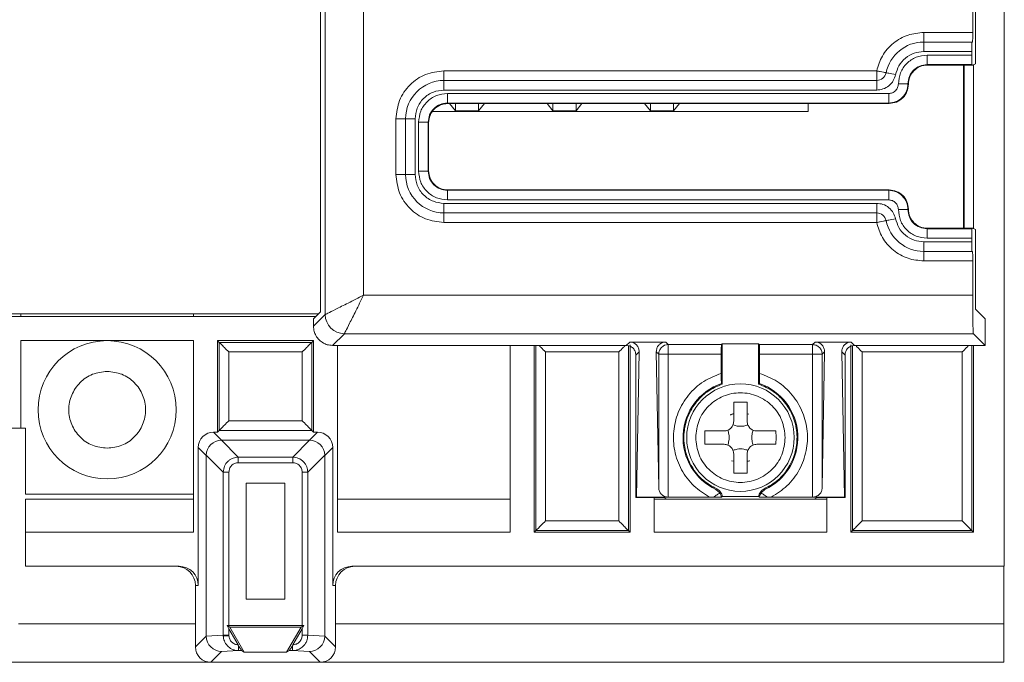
# Model space of a CAD drawing. Header units: millimetres. Extents: x -85 to 520, y 111 to 242.
# Tile 31 of 36: x 469 to 520, y 115 to 148. Entities that reach past the tile are written whole.
import ezdxf

# ---------------------------------------------------------------- set-up
doc = ezdxf.new("R2010")
doc.units = ezdxf.units.MM

msp = doc.modelspace()

# ---------------------------------------------------------------- linework, layer by layer
at = {"color": 7, "linetype": 'Continuous', "lineweight": 15}
for p, q in [((520.365, 222.615), (520.365, 119.616)), ((484.977, 132.728), (484.977, 209.506)), ((486.976, 208.506), (486.976, 133.728)), ((484.732, 182.896), (484.732, 132.873)), ((518.859, 152.547), (518.859, 145.787)), ((518.719, 147.417), (518.719, 150.917)), ((516.165, 146.917), (516.165, 147.417)), ((516.165, 147.417), (518.719, 147.417)), ((518.676, 146.917), (516.165, 146.917)), ((516.165, 146.417), (516.165, 146.917)), ((518.676, 146.917), (518.711, 146.917)), ((518.667, 146.417), (516.165, 146.417)), ((516.343, 146.239), (516.343, 145.739)), ((516.343, 146.239), (518.667, 146.239)), ((518.667, 146.239), (518.667, 146.417)), ((516.343, 145.739), (518.676, 145.739)), ((516.343, 145.739), (516.365, 145.717)), ((518.719, 145.717), (518.676, 145.739)), ((518.719, 145.717), (518.859, 145.787)), ((518.765, 137.194), (518.765, 145.74)), ((491.165, 144.917), (491.165, 145.417)), ((491.165, 145.417), (513.716, 145.417)), ((516.365, 145.717), (518.719, 145.717)), ((518.246, 137.217), (518.246, 145.717)), ((513.716, 144.917), (491.165, 144.917)), ((491.165, 144.417), (491.165, 144.917)), ((513.716, 144.417), (513.716, 144.917)), ((515.365, 144.717), (515.343, 144.739)), ((513.716, 144.417), (491.165, 144.417)), ((491.343, 144.239), (491.343, 143.739)), ((491.343, 144.239), (514.343, 144.239)), ((514.343, 144.239), (514.343, 143.739)), ((491.343, 143.739), (514.343, 143.739)), ((491.343, 143.739), (491.365, 143.717)), ((491.365, 143.717), (514.365, 143.717)), ((491.761, 143.332), (491.461, 143.717)), ((491.761, 143.717), (491.761, 143.332)), ((493.272, 143.717), (492.971, 143.332)), ((492.971, 143.717), (492.971, 143.332)), ((496.841, 143.332), (496.541, 143.717)), ((496.841, 143.717), (496.841, 143.332)), ((498.352, 143.717), (498.051, 143.332)), ((498.051, 143.717), (498.051, 143.332)), ((501.921, 143.332), (501.621, 143.717)), ((501.921, 143.717), (501.921, 143.332)), ((503.432, 143.717), (503.131, 143.332)), ((503.131, 143.332), (503.131, 143.717)), ((510.146, 143.717), (510.146, 143.306)), ((514.343, 143.739), (514.365, 143.717)), ((510.146, 143.306), (490.579, 143.306)), ((492.971, 143.332), (491.761, 143.332)), ((498.051, 143.332), (496.841, 143.332)), ((503.131, 143.332), (501.921, 143.332)), ((488.665, 140.017), (488.665, 142.917)), ((489.165, 142.917), (488.665, 142.917)), ((489.165, 142.917), (489.165, 140.017)), ((489.665, 142.917), (489.165, 142.917)), ((489.665, 142.917), (489.665, 140.017)), ((489.843, 140.195), (489.843, 142.739)), ((490.343, 140.195), (490.343, 142.739)), ((490.343, 142.739), (490.365, 142.717)), ((490.365, 140.217), (490.365, 142.717)), ((489.843, 140.195), (490.343, 140.195)), ((490.343, 140.195), (490.365, 140.217)), ((489.165, 140.017), (488.665, 140.017)), ((489.665, 140.017), (489.165, 140.017)), ((491.343, 139.195), (491.365, 139.217)), ((491.343, 138.695), (491.343, 139.195)), ((514.343, 139.195), (491.343, 139.195)), ((514.365, 139.217), (491.365, 139.217)), ((514.365, 139.217), (514.343, 139.195)), ((514.343, 138.695), (514.343, 139.195)), ((514.343, 138.695), (491.343, 138.695)), ((491.165, 138.517), (513.716, 138.517)), ((491.165, 138.517), (491.165, 138.017)), ((513.716, 138.517), (513.716, 138.017)), ((515.343, 138.195), (515.365, 138.217)), ((491.165, 138.017), (513.716, 138.017)), ((491.165, 138.017), (491.165, 137.517)), ((513.716, 137.517), (491.165, 137.517)), ((516.343, 137.195), (516.365, 137.217)), ((516.343, 137.195), (516.343, 136.695)), ((518.676, 137.195), (516.343, 137.195)), ((518.719, 137.217), (516.365, 137.217)), ((518.676, 137.195), (518.719, 137.217)), ((518.719, 137.217), (518.859, 137.147)), ((518.859, 137.147), (518.859, 133.012)), ((518.667, 136.517), (516.165, 136.517)), ((516.165, 136.517), (516.165, 136.017)), ((516.343, 136.695), (518.667, 136.695)), ((518.667, 136.517), (518.667, 136.695)), ((516.165, 136.017), (518.676, 136.017)), ((516.165, 135.517), (516.165, 136.017)), ((518.711, 136.017), (518.676, 136.017)), ((518.719, 135.517), (516.165, 135.517)), ((518.719, 133.728), (518.719, 135.517)), ((486.976, 133.728), (518.719, 133.728)), ((518.859, 133.012), (519.365, 132.506)), ((-82.554, 132.766), (484.625, 132.766)), ((465.365, 132.616), (484.475, 132.616)), ((469.115, 132.766), (469.115, 132.616)), ((478.115, 132.616), (478.115, 132.766)), ((484.365, 132.506), (484.732, 132.873)), ((484.977, 132.728), (484.365, 132.117)), ((484.365, 132.117), (484.365, 132.506)), ((519.365, 131.117), (519.365, 132.506)), ((469.115, 131.366), (469.115, 126.816)), ((478.115, 131.366), (469.115, 131.366)), ((478.115, 131.366), (478.115, 121.386)), ((479.365, 131.366), (479.454, 131.276)), ((484.365, 131.366), (479.365, 131.366)), ((479.365, 131.366), (479.365, 126.602)), ((484.365, 131.366), (484.276, 131.276)), ((484.365, 126.602), (484.365, 131.366)), ((485.977, 131.729), (485.365, 131.117)), ((518.754, 131.729), (485.977, 131.729)), ((519.365, 131.117), (518.754, 131.729)), ((484.276, 131.276), (479.454, 131.276)), ((479.454, 131.276), (479.454, 126.693)), ((484.276, 126.693), (484.276, 131.276)), ((500.665, 131.117), (485.365, 131.117)), ((485.615, 131.117), (485.615, 121.386)), ((494.615, 121.386), (494.615, 131.117)), ((495.865, 131.117), (495.865, 121.386)), ((500.665, 131.117), (500.843, 131.295)), ((500.843, 131.295), (502.722, 131.295)), ((500.865, 121.386), (500.865, 131.143)), ((502.722, 131.295), (502.857, 131.161)), ((502.857, 131.161), (505.624, 131.161)), ((505.624, 131.161), (505.668, 131.204)), ((505.668, 131.204), (507.563, 131.204)), ((505.668, 131.204), (505.668, 129.108)), ((507.563, 131.204), (507.607, 131.161)), ((507.563, 131.204), (507.563, 129.108)), ((507.607, 131.161), (510.374, 131.161)), ((510.374, 131.161), (510.508, 131.295)), ((510.374, 131.161), (510.374, 131.011)), ((510.508, 131.295), (512.387, 131.295)), ((512.365, 131.143), (512.365, 121.386)), ((512.387, 131.295), (512.565, 131.117)), ((519.365, 131.117), (512.565, 131.117)), ((518.765, 121.386), (518.765, 131.117)), ((483.776, 130.776), (479.954, 130.776)), ((479.954, 130.776), (479.954, 127.193)), ((483.776, 127.193), (483.776, 130.776)), ((496.454, 130.776), (496.454, 121.975)), ((500.276, 130.776), (496.454, 130.776)), ((500.276, 121.975), (500.276, 130.776)), ((501.334, 130.786), (501.165, 130.617)), ((501.165, 130.617), (501.165, 123.2)), ((501.2, 123.217), (501.334, 130.786)), ((502.231, 130.786), (502.357, 123.702)), ((502.357, 130.661), (502.231, 130.786)), ((502.357, 123.702), (502.357, 130.661)), ((502.857, 130.661), (502.857, 123.217)), ((505.615, 130.661), (502.857, 130.661)), ((505.615, 130.661), (505.615, 129.662)), ((507.615, 129.662), (507.615, 130.661)), ((510.374, 130.661), (507.615, 130.661)), ((510.374, 123.217), (510.374, 130.661)), ((510.999, 130.786), (510.874, 130.661)), ((510.874, 123.702), (510.999, 130.786)), ((510.874, 130.661), (510.874, 123.702)), ((511.897, 130.786), (512.03, 123.217)), ((512.065, 130.617), (511.897, 130.786)), ((512.065, 123.2), (512.065, 130.617)), ((518.176, 130.776), (512.954, 130.776)), ((512.954, 130.776), (512.954, 121.975)), ((518.176, 121.975), (518.176, 130.776)), ((505.624, 129.139), (505.668, 129.108)), ((507.563, 129.108), (507.607, 129.139)), ((506.265, 128.167), (506.965, 128.167)), ((506.265, 127.167), (506.265, 128.167)), ((506.965, 128.167), (506.965, 127.167)), ((506.078, 127.501), (506.26, 127.568)), ((506.965, 127.55), (507.06, 127.532)), ((465.365, 126.816), (469.115, 126.816)), ((469.115, 126.816), (469.365, 126.816)), ((469.365, 126.816), (469.365, 123.366)), ((479.954, 127.193), (483.776, 127.193)), ((479.58, 126.185), (479.164, 126.602)), ((479.365, 126.602), (479.164, 126.602)), ((479.454, 126.693), (479.365, 126.602)), ((484.276, 126.693), (479.454, 126.693)), ((484.567, 126.602), (484.15, 126.185)), ((484.365, 126.602), (484.276, 126.693)), ((484.567, 126.602), (484.365, 126.602)), ((504.76, 126.317), (504.765, 126.667)), ((504.765, 125.967), (504.76, 126.317)), ((504.765, 126.667), (505.765, 126.667)), ((507.465, 126.667), (508.465, 126.667)), ((508.465, 126.667), (508.47, 126.317)), ((508.47, 126.317), (508.465, 125.967)), ((478.78, 125.385), (478.364, 125.802)), ((478.364, 125.802), (478.364, 118.616)), ((480.449, 125.303), (479.567, 126.185)), ((479.58, 126.185), (479.567, 126.185)), ((479.58, 126.185), (484.15, 126.185)), ((484.163, 126.185), (483.281, 125.303)), ((484.163, 126.185), (484.15, 126.185)), ((485.367, 125.802), (484.95, 125.385)), ((485.367, 118.616), (485.367, 125.802)), ((505.765, 125.967), (504.765, 125.967)), ((508.465, 125.967), (507.465, 125.967)), ((478.78, 115.98), (478.78, 125.385)), ((479.663, 124.517), (478.781, 125.399)), ((480.449, 125.008), (480.449, 125.303)), ((480.449, 125.303), (483.281, 125.303)), ((483.281, 125.303), (483.281, 125.008)), ((484.95, 125.399), (484.068, 124.517)), ((484.95, 125.385), (484.95, 115.98)), ((506.265, 124.467), (506.265, 125.467)), ((506.965, 125.467), (506.965, 124.467)), ((480.449, 125.008), (483.281, 125.008)), ((506.265, 125.084), (506.15, 125.106)), ((507.039, 125.088), (506.968, 125.066)), ((479.663, 116.022), (479.663, 124.517)), ((479.958, 124.517), (479.663, 124.517)), ((479.958, 116.525), (479.958, 124.517)), ((483.773, 124.517), (483.773, 116.525)), ((484.068, 124.517), (483.773, 124.517)), ((484.068, 124.517), (484.068, 116.022)), ((506.965, 124.467), (506.265, 124.467)), ((480.862, 117.907), (480.862, 123.95)), ((482.868, 123.95), (480.862, 123.95)), ((482.868, 123.95), (482.868, 117.907)), ((478.115, 123.366), (469.365, 123.366)), ((501.2, 123.217), (501.165, 123.2)), ((501.165, 123.2), (502.615, 123.2)), ((502.857, 123.217), (501.2, 123.217)), ((502.115, 123.2), (502.115, 121.386)), ((502.615, 123.2), (502.779, 123.118)), ((505.009, 123.217), (502.857, 123.217)), ((505.213, 123.217), (505.009, 123.217)), ((505.341, 123.611), (505.38, 123.641)), ((505.341, 123.611), (505.538, 123.435)), ((505.668, 123.243), (505.624, 123.221)), ((507.563, 123.243), (505.668, 123.243)), ((507.607, 123.221), (507.563, 123.243)), ((507.89, 123.611), (507.693, 123.435)), ((507.85, 123.641), (507.89, 123.611)), ((508.221, 123.217), (508.018, 123.217)), ((510.374, 123.217), (508.221, 123.217)), ((512.03, 123.217), (510.374, 123.217)), ((510.451, 123.118), (510.615, 123.2)), ((510.615, 123.2), (512.065, 123.2)), ((511.115, 121.386), (511.115, 123.2)), ((512.03, 123.217), (512.065, 123.2)), ((469.365, 123.118), (469.365, 121.386)), ((469.365, 123.118), (478.115, 123.118)), ((485.615, 123.118), (494.615, 123.118)), ((502.115, 123.118), (511.115, 123.118)), ((496.454, 121.975), (500.276, 121.975)), ((512.954, 121.975), (518.176, 121.975)), ((469.365, 121.386), (469.365, 119.616)), ((469.365, 121.386), (478.115, 121.386)), ((485.615, 121.386), (494.615, 121.386)), ((495.865, 121.386), (495.954, 121.475)), ((495.865, 121.386), (500.865, 121.386)), ((495.954, 121.475), (500.776, 121.475)), ((500.865, 121.386), (500.776, 121.475)), ((502.115, 121.386), (511.115, 121.386)), ((512.365, 121.386), (512.454, 121.475)), ((512.365, 121.386), (518.765, 121.386)), ((512.454, 121.475), (518.676, 121.475)), ((518.765, 121.386), (518.676, 121.475)), ((469.365, 119.616), (477.364, 119.616)), ((486.367, 119.616), (520.365, 119.616)), ((520.346, 116.616), (520.346, 119.616)), ((478.215, 116.616), (478.215, 118.616)), ((478.364, 118.616), (478.215, 118.616)), ((485.515, 118.616), (485.367, 118.616)), ((485.515, 118.616), (485.515, 116.616)), ((482.868, 117.907), (480.862, 117.907)), ((478.215, 116.616), (478.215, 115.415)), ((479.958, 116.365), (479.865, 116.525)), ((479.865, 116.525), (480.012, 116.441)), ((479.865, 116.525), (479.958, 116.525)), ((479.958, 116.525), (483.773, 116.525)), ((483.719, 116.441), (483.865, 116.525)), ((483.865, 116.525), (483.773, 116.365)), ((483.773, 116.525), (483.865, 116.525)), ((485.515, 115.415), (485.515, 116.616)), ((485.515, 116.616), (520.346, 116.616)), ((520.346, 114.616), (520.346, 116.616)), ((478.215, 115.415), (478.78, 115.98)), ((478.78, 115.98), (479.663, 116.022)), ((479.663, 116.022), (479.958, 116.022)), ((479.663, 116.022), (479.663, 115.984)), ((480.444, 115.523), (479.958, 116.365)), ((479.958, 116.022), (479.958, 116.365)), ((479.958, 115.998), (479.958, 116.022)), ((480.012, 116.441), (480.762, 115.141)), ((480.012, 116.441), (483.719, 116.441)), ((483.719, 116.441), (482.968, 115.141)), ((483.773, 116.365), (483.287, 115.523)), ((483.773, 116.365), (483.773, 116.022)), ((483.773, 116.022), (484.068, 116.022)), ((484.068, 116.022), (484.95, 115.98)), ((484.95, 115.98), (485.515, 115.415)), ((480.465, 115.486), (480.444, 115.523)), ((483.287, 115.523), (483.265, 115.486)), ((479.015, 114.616), (479.58, 115.18)), ((480.465, 115.223), (479.58, 115.18)), ((480.62, 115.223), (480.465, 115.223)), ((480.762, 115.141), (480.62, 115.223)), ((482.968, 115.141), (480.762, 115.141)), ((483.11, 115.223), (482.968, 115.141)), ((483.265, 115.223), (483.11, 115.223)), ((484.151, 115.18), (483.265, 115.223)), ((484.151, 115.18), (484.715, 114.616)), ((468.196, 114.616), (479.015, 114.616)), ((479.015, 114.616), (484.715, 114.616)), ((484.715, 114.616), (520.346, 114.616))]:
    msp.add_line(p, q, dxfattribs=at)
at = {"color": 8, "linetype": 'Continuous', "lineweight": 15}
for p, q in [((518.265, 145.717), (518.265, 137.217)), ((495.954, 131.117), (495.954, 121.475)), ((500.776, 121.475), (500.776, 131.095)), ((512.454, 131.095), (512.454, 121.475)), ((518.676, 121.475), (518.676, 131.117)), ((468.996, 116.616), (478.215, 116.616))]:
    msp.add_line(p, q, dxfattribs=at)
at = {"color": 7, "linetype": 'Continuous', "lineweight": 15, "flags": 128}
for points in [[(514.696, 145.217), (514.6, 145.237), (514.508, 145.255), (514.423, 145.273), (514.349, 145.288), (514.288, 145.3), (514.243, 145.309), (514.215, 145.315), (514.206, 145.317)], [(514.696, 137.717), (514.6, 137.698), (514.508, 137.679), (514.423, 137.662), (514.349, 137.646), (514.288, 137.634), (514.243, 137.625), (514.215, 137.619), (514.206, 137.617)]]:
    msp.add_lwpolyline(points, dxfattribs=at)
at = {"color": 7, "linetype": 'Continuous', "lineweight": 15}
for centre, radius in [((473.615, 127.766), 3.6), ((506.615, 126.317), 2.8)]:
    msp.add_circle(centre, radius, dxfattribs=at)
for centre, radius, start, end in [((516.165, 144.917), 2, 90, 168.463), ((513.716, 145.417), 0.5, 270, 348.463), ((491.165, 142.917), 2, 90, 180), ((491.165, 140.017), 2, 180, 270), ((513.716, 137.517), 0.5, 11.537, 90), ((516.165, 138.017), 2, 191.537, 270), ((485.977, 132.729), 1, 180.0185, 269.9827), ((502.857, 130.661), 0.5, 90.0234, 135.0029), ((506.615, 126.317), 2.991, 109.3551, 244.7851), ((506.615, 126.317), 2.991, 295.2149, 70.6449)]:
    msp.add_arc(centre, radius, start, end, dxfattribs=at)
for centre, major_axis, ratio, start_param, end_param in [((479.164, 125.802), (-0.566, 0.566), 0.999921, 5.497827, 7.068544), ((484.567, 125.802), (0.566, 0.566), 0.999921, 5.497827, 7.068544), ((479.58, 125.386), (0.566, 0.566), 0.998377, 0.802037, 2.339555), ((484.151, 125.386), (0.566, -0.566), 0.998377, 0.802037, 2.339555), ((479.621, 125.345), (0.78, -0.335), 0.932781, 3.505778, 3.522377), ((484.11, 125.345), (0.78, 0.335), 0.932781, 5.9024, 5.919), ((477.215, 118.616), (-1, 0), 0.99996, 3.141593, 4.712389), ((477.364, 118.616), (-1, 0), 0.99996, 3.141593, 4.712389), ((486.367, 118.616), (-1, 0), 0.99996, 4.712389, 6.283185), ((486.515, 118.616), (-1, 0), 0.99996, 4.712389, 6.283185), ((479.58, 115.98), (-0.324, 0.732), 0.998842, 1.154547, 2.724492), ((484.151, 115.98), (0.324, 0.732), 0.998842, 3.558693, 5.128638), ((479.015, 115.416), (-0.566, -0.566), 0.999921, 5.497827, 7.068544), ((484.715, 115.416), (0.566, -0.566), 0.999921, 5.497827, 7.068544)]:
    msp.add_ellipse(centre, major_axis=major_axis, ratio=ratio, start_param=start_param, end_param=end_param, dxfattribs=at)
for points, knots in [([(513.716, 145.417), (513.797, 145.683), (513.966, 146.231), (514.554, 146.89), (515.317, 147.335), (515.888, 147.39), (516.165, 147.417)], [0, 0, 0, 0, 0.242528, 0.49999, 0.757469, 1, 1, 1, 1]), ([(518.711, 146.917), (518.711, 146.92), (518.713, 146.925), (518.715, 146.968), (518.716, 147.027), (518.718, 147.12), (518.719, 147.252), (518.719, 147.365), (518.719, 147.417)], [0, 0, 0, 0, 0.155021, 0.301537, 0.439532, 0.569012, 0.801396, 1, 1, 1, 1]), ([(518.667, 146.417), (518.667, 146.469), (518.667, 146.582), (518.669, 146.714), (518.67, 146.807), (518.672, 146.867), (518.674, 146.909), (518.675, 146.914), (518.676, 146.917)], [0, 0, 0, 0, 0.1986035, 0.4309883, 0.5604601, 0.6984635, 0.8449796, 1, 1, 1, 1]), ([(516.165, 146.417), (515.999, 146.401), (515.657, 146.368), (515.199, 146.101), (514.846, 145.706), (514.745, 145.377), (514.696, 145.217)], [0, 0, 0, 0, 0.242525, 0.500013, 0.757467, 1, 1, 1, 1]), ([(514.843, 144.739), (514.866, 144.935), (514.911, 145.328), (515.258, 145.825), (515.755, 146.172), (516.148, 146.217), (516.343, 146.239)], [0, 0, 0, 0, 0.249032, 0.500454, 0.751744, 1, 1, 1, 1]), ([(518.676, 145.739), (518.675, 145.742), (518.674, 145.748), (518.672, 145.791), (518.67, 145.85), (518.669, 145.943), (518.667, 146.074), (518.667, 146.187), (518.667, 146.239)], [0, 0, 0, 0, 0.154594, 0.300793, 0.438602, 0.568013, 0.800649, 1, 1, 1, 1]), ([(515.343, 144.739), (515.358, 144.87), (515.388, 145.132), (515.62, 145.463), (515.95, 145.694), (516.212, 145.724), (516.343, 145.739)], [0, 0, 0, 0, 0.249987, 0.499969, 0.749976, 1, 1, 1, 1]), ([(488.665, 142.917), (488.703, 143.245), (488.778, 143.9), (489.356, 144.726), (490.182, 145.304), (490.838, 145.38), (491.165, 145.417)], [0, 0, 0, 0, 0.250001, 0.500001, 0.749998, 1, 1, 1, 1]), ([(514.206, 145.317), (514.198, 145.319), (514.184, 145.322), (514.07, 145.345), (513.908, 145.378), (513.78, 145.404), (513.716, 145.417)], [0, 0, 0, 0, 0.250005, 0.499984, 0.750018, 1, 1, 1, 1]), ([(513.716, 145.417), (513.716, 145.352), (513.716, 145.221), (513.716, 145.055), (513.716, 144.94), (513.716, 144.925), (513.716, 144.917)], [0, 0, 0, 0, 0.2500023, 0.5000004, 0.7500036, 1, 1, 1, 1]), ([(514.696, 145.217), (514.663, 145.111), (514.596, 144.891), (514.36, 144.628), (514.055, 144.45), (513.827, 144.428), (513.716, 144.417)], [0, 0, 0, 0, 0.24252, 0.499994, 0.757459, 1, 1, 1, 1]), ([(515.365, 144.717), (515.38, 144.848), (515.41, 145.11), (515.642, 145.441), (515.972, 145.672), (516.234, 145.702), (516.365, 145.717)], [0, 0, 0, 0, 0.250002, 0.500011, 0.749995, 1, 1, 1, 1]), ([(514.343, 144.239), (514.408, 144.246), (514.539, 144.261), (514.705, 144.376), (514.821, 144.542), (514.836, 144.674), (514.843, 144.739)], [0, 0, 0, 0, 0.2474, 0.498701, 0.750446, 1, 1, 1, 1]), ([(514.343, 143.739), (514.475, 143.754), (514.737, 143.784), (515.067, 144.015), (515.298, 144.346), (515.328, 144.608), (515.343, 144.739)], [0, 0, 0, 0, 0.250082, 0.500128, 0.750095, 1, 1, 1, 1]), ([(515.365, 144.717), (515.35, 144.586), (515.32, 144.324), (515.089, 143.993), (514.758, 143.762), (514.496, 143.732), (514.365, 143.717)], [0, 0, 0, 0, 0.2499946, 0.4999956, 0.750003, 1, 1, 1, 1]), ([(514.843, 144.739), (514.906, 144.739), (515.002, 144.739), (515.118, 144.739), (515.198, 144.739), (515.263, 144.739), (515.325, 144.739), (515.336, 144.739), (515.343, 144.739)], [0, 0, 0, 0, 0.23959, 0.368408, 0.500017, 0.631555, 0.760412, 1, 1, 1, 1]), ([(491.165, 144.417), (490.977, 144.397), (490.685, 144.366), (490.336, 144.179), (490.097, 143.985), (489.903, 143.747), (489.716, 143.397), (489.685, 143.106), (489.665, 142.917)], [0, 0, 0, 0, 0.239433, 0.369595, 0.499999, 0.63016, 0.760556, 1, 1, 1, 1]), ([(489.843, 142.739), (489.866, 142.935), (489.911, 143.328), (490.258, 143.825), (490.756, 144.172), (491.148, 144.217), (491.343, 144.239)], [0, 0, 0, 0, 0.249039, 0.500463, 0.75176, 1, 1, 1, 1]), ([(490.343, 142.739), (490.358, 142.87), (490.388, 143.132), (490.62, 143.463), (490.95, 143.694), (491.212, 143.724), (491.343, 143.739)], [0, 0, 0, 0, 0.2499804, 0.4999859, 0.7499671, 1, 1, 1, 1]), ([(490.365, 142.717), (490.38, 142.848), (490.41, 143.11), (490.642, 143.441), (490.972, 143.672), (491.234, 143.702), (491.365, 143.717)], [0, 0, 0, 0, 0.2500051, 0.5000098, 0.7499928, 1, 1, 1, 1]), ([(489.843, 142.739), (489.909, 142.739), (490.039, 142.739), (490.204, 142.739), (490.319, 142.739), (490.335, 142.739), (490.343, 142.739)], [0, 0, 0, 0, 0.250048, 0.500008, 0.75, 1, 1, 1, 1]), ([(491.343, 138.695), (491.148, 138.718), (490.754, 138.763), (490.257, 139.11), (489.91, 139.607), (489.866, 140), (489.843, 140.195)], [0, 0, 0, 0, 0.249024, 0.500451, 0.751753, 1, 1, 1, 1]), ([(491.343, 139.195), (491.212, 139.21), (490.95, 139.24), (490.62, 139.472), (490.388, 139.802), (490.358, 140.064), (490.343, 140.195)], [0, 0, 0, 0, 0.249957, 0.499958, 0.749967, 1, 1, 1, 1]), ([(491.365, 139.217), (491.234, 139.232), (490.972, 139.262), (490.642, 139.493), (490.41, 139.824), (490.38, 140.086), (490.365, 140.217)], [0, 0, 0, 0, 0.2500071, 0.4999898, 0.7499949, 1, 1, 1, 1]), ([(491.165, 137.517), (490.838, 137.555), (490.182, 137.63), (489.356, 138.208), (488.778, 139.034), (488.703, 139.689), (488.665, 140.017)], [0, 0, 0, 0, 0.250002, 0.499999, 0.749999, 1, 1, 1, 1]), ([(489.665, 140.017), (489.685, 139.828), (489.716, 139.537), (489.903, 139.188), (490.097, 138.949), (490.336, 138.755), (490.685, 138.568), (490.977, 138.537), (491.165, 138.517)], [0, 0, 0, 0, 0.239443, 0.36961, 0.5, 0.630168, 0.760567, 1, 1, 1, 1]), ([(515.343, 138.195), (515.328, 138.326), (515.298, 138.588), (515.067, 138.919), (514.736, 139.15), (514.474, 139.18), (514.343, 139.195)], [0, 0, 0, 0, 0.250107, 0.500141, 0.750121, 1, 1, 1, 1]), ([(514.365, 139.217), (514.496, 139.202), (514.758, 139.172), (515.089, 138.941), (515.32, 138.61), (515.35, 138.348), (515.365, 138.217)], [0, 0, 0, 0, 0.249997, 0.500005, 0.750005, 1, 1, 1, 1]), ([(514.843, 138.195), (514.836, 138.26), (514.821, 138.391), (514.706, 138.557), (514.54, 138.673), (514.409, 138.688), (514.343, 138.695)], [0, 0, 0, 0, 0.247396, 0.498747, 0.750488, 1, 1, 1, 1]), ([(513.716, 138.517), (513.827, 138.506), (514.055, 138.484), (514.36, 138.306), (514.596, 138.043), (514.663, 137.823), (514.696, 137.717)], [0, 0, 0, 0, 0.242541, 0.500005, 0.75748, 1, 1, 1, 1]), ([(516.343, 136.695), (516.148, 136.718), (515.754, 136.763), (515.257, 137.11), (514.91, 137.607), (514.866, 138), (514.843, 138.195)], [0, 0, 0, 0, 0.24904, 0.50046, 0.75176, 1, 1, 1, 1]), ([(515.343, 138.195), (515.336, 138.195), (515.325, 138.195), (515.263, 138.195), (515.198, 138.195), (515.118, 138.195), (515.002, 138.195), (514.906, 138.195), (514.843, 138.195)], [0, 0, 0, 0, 0.239588, 0.368445, 0.499983, 0.631592, 0.76041, 1, 1, 1, 1]), ([(516.343, 137.195), (516.212, 137.21), (515.95, 137.24), (515.62, 137.472), (515.388, 137.802), (515.358, 138.064), (515.343, 138.195)], [0, 0, 0, 0, 0.2499811, 0.4999713, 0.749973, 1, 1, 1, 1]), ([(516.365, 137.217), (516.234, 137.232), (515.972, 137.262), (515.642, 137.493), (515.41, 137.824), (515.38, 138.086), (515.365, 138.217)], [0, 0, 0, 0, 0.250005, 0.499989, 0.749997, 1, 1, 1, 1]), ([(513.716, 138.017), (513.716, 138.01), (513.716, 137.995), (513.716, 137.879), (513.716, 137.714), (513.716, 137.583), (513.716, 137.517)], [0, 0, 0, 0, 0.249997, 0.499999, 0.749998, 1, 1, 1, 1]), ([(513.716, 137.517), (513.78, 137.53), (513.908, 137.556), (514.07, 137.589), (514.184, 137.613), (514.198, 137.616), (514.206, 137.617)], [0, 0, 0, 0, 0.249982, 0.500017, 0.749995, 1, 1, 1, 1]), ([(516.165, 135.517), (515.888, 135.544), (515.317, 135.599), (514.554, 136.044), (513.966, 136.703), (513.797, 137.251), (513.716, 137.517)], [0, 0, 0, 0, 0.2425312, 0.5000105, 0.7574721, 1, 1, 1, 1]), ([(514.696, 137.717), (514.745, 137.558), (514.846, 137.229), (515.199, 136.833), (515.657, 136.566), (515.999, 136.533), (516.165, 136.517)], [0, 0, 0, 0, 0.242533, 0.499987, 0.757475, 1, 1, 1, 1]), ([(518.667, 136.695), (518.667, 136.747), (518.667, 136.86), (518.669, 136.991), (518.67, 137.084), (518.672, 137.144), (518.674, 137.186), (518.675, 137.192), (518.676, 137.195)], [0, 0, 0, 0, 0.19935, 0.431988, 0.561398, 0.699208, 0.845406, 1, 1, 1, 1]), ([(518.676, 136.017), (518.675, 136.02), (518.674, 136.025), (518.672, 136.068), (518.67, 136.127), (518.669, 136.22), (518.667, 136.352), (518.667, 136.465), (518.667, 136.517)], [0, 0, 0, 0, 0.1550203, 0.3015369, 0.4395404, 0.5690115, 0.8013975, 1, 1, 1, 1]), ([(518.719, 135.517), (518.719, 135.569), (518.719, 135.682), (518.718, 135.814), (518.716, 135.907), (518.715, 135.967), (518.713, 136.009), (518.711, 136.014), (518.711, 136.017)], [0, 0, 0, 0, 0.1986048, 0.4309887, 0.5604681, 0.6984636, 0.8449794, 1, 1, 1, 1]), ([(486.976, 133.728), (486.703, 133.591), (486.172, 133.326), (485.509, 132.995), (485.151, 132.815), (485.002, 132.741), (484.985, 132.733), (484.977, 132.728)], [0, 0, 0, 0, 0.2787061, 0.5395975, 0.7771765, 0.8896728, 1, 1, 1, 1]), ([(486.976, 133.728), (486.839, 133.453), (486.573, 132.92), (486.243, 132.263), (486.024, 131.822), (485.992, 131.759), (485.977, 131.729)], [0, 0, 0, 0, 0.279741, 0.541817, 0.779843, 1, 1, 1, 1]), ([(518.754, 131.729), (518.751, 131.742), (518.746, 131.768), (518.737, 131.957), (518.728, 132.327), (518.721, 132.959), (518.72, 133.476), (518.719, 133.728)], [0, 0, 0, 0, 0.153898, 0.288803, 0.500804, 0.756997, 1, 1, 1, 1]), ([(485.365, 131.117), (485.271, 131.125), (485.102, 131.138), (484.859, 131.243), (484.649, 131.4), (484.491, 131.611), (484.387, 131.854), (484.373, 132.023), (484.365, 132.117)], [0, 0, 0, 0, 0.179526, 0.322833, 0.499994, 0.677172, 0.820494, 1, 1, 1, 1]), ([(479.454, 131.276), (479.456, 131.275), (479.459, 131.272), (479.49, 131.241), (479.573, 131.158), (479.738, 130.992), (479.877, 130.853), (479.954, 130.776)], [0, 0, 0, 0, 0.086807, 0.177883, 0.379607, 0.657095, 1, 1, 1, 1]), ([(484.276, 131.276), (484.275, 131.275), (484.271, 131.271), (484.24, 131.24), (484.157, 131.158), (483.992, 130.992), (483.853, 130.853), (483.776, 130.776)], [0, 0, 0, 0, 0.086806, 0.177887, 0.379607, 0.657095, 1, 1, 1, 1]), ([(496.114, 131.117), (496.151, 131.08), (496.253, 130.978), (496.376, 130.855), (496.454, 130.776)], [0, 0, 0, 0, 0.364769, 1, 1, 1, 1]), ([(500.276, 130.776), (500.354, 130.855), (500.478, 130.978), (500.58, 131.08), (500.617, 131.117)], [0, 0, 0, 0, 0.635219, 1, 1, 1, 1]), ([(500.665, 131.117), (500.731, 131.11), (500.862, 131.095), (501.027, 130.979), (501.143, 130.814), (501.158, 130.683), (501.165, 130.617)], [0, 0, 0, 0, 0.25002, 0.50001, 0.749998, 1, 1, 1, 1]), ([(500.843, 131.295), (500.883, 131.292), (500.964, 131.286), (501.099, 131.231), (501.225, 131.127), (501.318, 130.968), (501.328, 130.85), (501.334, 130.786)], [0, 0, 0, 0, 0.122971, 0.252321, 0.476192, 0.717288, 1, 1, 1, 1]), ([(502.231, 130.786), (502.237, 130.85), (502.247, 130.968), (502.341, 131.127), (502.466, 131.231), (502.602, 131.286), (502.683, 131.292), (502.722, 131.295)], [0, 0, 0, 0, 0.282722, 0.523825, 0.747703, 0.877331, 1, 1, 1, 1]), ([(502.503, 131.014), (502.481, 130.99), (502.438, 130.941), (502.392, 130.853), (502.362, 130.759), (502.359, 130.693), (502.357, 130.661)], [0, 0, 0, 0, 0.249988, 0.500035, 0.750002, 1, 1, 1, 1]), ([(502.857, 130.661), (502.857, 130.725), (502.857, 130.855), (502.857, 131.019), (502.857, 131.135), (502.857, 131.152), (502.857, 131.161)], [0, 0, 0, 0, 0.250001, 0.500001, 0.750001, 1, 1, 1, 1]), ([(505.624, 131.161), (505.623, 131.158), (505.622, 131.153), (505.62, 131.109), (505.618, 131.019), (505.616, 130.889), (505.615, 130.766), (505.615, 130.696), (505.615, 130.661)], [0, 0, 0, 0, 0.135221, 0.269942, 0.499981, 0.730015, 0.863508, 1, 1, 1, 1]), ([(507.615, 130.661), (507.615, 130.696), (507.615, 130.765), (507.614, 130.889), (507.613, 131.019), (507.611, 131.108), (507.608, 131.153), (507.607, 131.158), (507.607, 131.161)], [0, 0, 0, 0, 0.135217, 0.269928, 0.499963, 0.730001, 0.863502, 1, 1, 1, 1]), ([(510.874, 130.661), (510.866, 130.726), (510.851, 130.857), (510.736, 131.022), (510.57, 131.138), (510.439, 131.153), (510.374, 131.161)], [0, 0, 0, 0, 0.2499983, 0.4999878, 0.7500064, 1, 1, 1, 1]), ([(510.374, 131.011), (510.374, 130.987), (510.374, 130.938), (510.374, 130.851), (510.374, 130.758), (510.374, 130.693), (510.374, 130.661)], [0, 0, 0, 0, 0.250001, 0.499999, 0.749999, 1, 1, 1, 1]), ([(510.999, 130.786), (510.994, 130.85), (510.983, 130.968), (510.9, 131.109), (510.804, 131.2), (510.711, 131.255), (510.611, 131.289), (510.542, 131.293), (510.508, 131.295)], [0, 0, 0, 0, 0.282491, 0.523405, 0.660892, 0.78407, 0.895848, 1, 1, 1, 1]), ([(511.897, 130.786), (511.902, 130.85), (511.912, 130.968), (512.006, 131.127), (512.131, 131.231), (512.267, 131.286), (512.348, 131.292), (512.387, 131.295)], [0, 0, 0, 0, 0.282716, 0.523822, 0.747701, 0.87733, 1, 1, 1, 1]), ([(512.065, 130.617), (512.073, 130.683), (512.088, 130.814), (512.203, 130.979), (512.369, 131.095), (512.5, 131.11), (512.565, 131.117)], [0, 0, 0, 0, 0.250007, 0.500043, 0.749975, 1, 1, 1, 1]), ([(512.614, 131.117), (512.651, 131.08), (512.753, 130.978), (512.876, 130.855), (512.954, 130.776)], [0, 0, 0, 0, 0.36474, 1, 1, 1, 1]), ([(518.176, 130.776), (518.254, 130.855), (518.378, 130.978), (518.48, 131.08), (518.517, 131.117)], [0, 0, 0, 0, 0.635185, 1, 1, 1, 1]), ([(502.857, 130.661), (502.792, 130.661), (502.662, 130.661), (502.498, 130.661), (502.382, 130.661), (502.365, 130.661), (502.357, 130.661)], [0, 0, 0, 0, 0.2499836, 0.4999716, 0.7499914, 1, 1, 1, 1]), ([(510.374, 130.661), (510.439, 130.661), (510.568, 130.661), (510.732, 130.661), (510.848, 130.661), (510.865, 130.661), (510.874, 130.661)], [0, 0, 0, 0, 0.249978, 0.500026, 0.749997, 1, 1, 1, 1]), ([(473.615, 129.766), (473.353, 129.735), (472.83, 129.675), (472.164, 129.213), (471.719, 128.552), (471.563, 127.766), (471.719, 126.979), (472.164, 126.318), (472.83, 125.856), (473.353, 125.796), (473.615, 125.766)], [0, 0, 0, 0, 0.125003, 0.250004, 0.375, 0.5, 0.625, 0.749996, 0.874997, 1, 1, 1, 1]), ([(473.615, 125.766), (473.877, 125.796), (474.401, 125.856), (475.066, 126.318), (475.511, 126.979), (475.667, 127.766), (475.511, 128.552), (475.066, 129.213), (474.401, 129.675), (473.877, 129.735), (473.615, 129.766)], [0, 0, 0, 0, 0.125003, 0.250004, 0.375, 0.5, 0.625, 0.749996, 0.874997, 1, 1, 1, 1]), ([(505.009, 123.217), (504.723, 123.398), (504.137, 123.767), (503.505, 124.622), (503.143, 125.611), (503.09, 126.649), (503.335, 127.659), (503.875, 128.562), (504.655, 129.285), (505.3, 129.538), (505.615, 129.662)], [0, 0, 0, 0, 0.122212, 0.250001, 0.377792, 0.500001, 0.62221, 0.75, 0.877789, 1, 1, 1, 1]), ([(505.615, 129.662), (505.615, 129.593), (505.616, 129.456), (505.618, 129.282), (505.62, 129.187), (505.622, 129.146), (505.623, 129.142), (505.624, 129.139)], [0, 0, 0, 0, 0.261281, 0.5167309, 0.7616334, 0.8803599, 1, 1, 1, 1]), ([(507.607, 129.139), (507.608, 129.148), (507.61, 129.164), (507.613, 129.284), (507.615, 129.456), (507.615, 129.593), (507.615, 129.662)], [0, 0, 0, 0, 0.23743, 0.482634, 0.738398, 1, 1, 1, 1]), ([(507.615, 129.662), (507.93, 129.538), (508.575, 129.285), (509.355, 128.562), (509.895, 127.659), (510.14, 126.649), (510.088, 125.611), (509.726, 124.622), (509.094, 123.767), (508.508, 123.398), (508.221, 123.217)], [0, 0, 0, 0, 0.122212, 0.250001, 0.377792, 0.500002, 0.622212, 0.750003, 0.877794, 1, 1, 1, 1]), ([(505.668, 129.108), (505.399, 128.99), (504.861, 128.754), (504.231, 128.12), (503.805, 127.344), (503.628, 126.474), (503.713, 125.59), (504.055, 124.774), (504.615, 124.077), (505.125, 123.786), (505.38, 123.641)], [0, 0, 0, 0, 0.1250043, 0.2500049, 0.3750043, 0.500003, 0.6250026, 0.7500032, 0.8749997, 1, 1, 1, 1]), ([(507.85, 123.641), (508.105, 123.786), (508.615, 124.077), (509.175, 124.774), (509.518, 125.59), (509.602, 126.474), (509.425, 127.344), (508.999, 128.12), (508.369, 128.754), (507.832, 128.99), (507.563, 129.108)], [0, 0, 0, 0, 0.125001, 0.250004, 0.375002, 0.500002, 0.625001, 0.750001, 0.875003, 1, 1, 1, 1]), ([(504.282, 126.317), (504.317, 126.622), (504.387, 127.233), (504.927, 128.01), (505.698, 128.529), (506.615, 128.711), (507.532, 128.529), (508.304, 128.01), (508.843, 127.233), (508.913, 126.622), (508.949, 126.317)], [0, 0, 0, 0, 0.125, 0.25, 0.374999, 0.5, 0.625001, 0.75, 0.875, 1, 1, 1, 1]), ([(506.077, 127.495), (506.096, 127.506), (506.154, 127.54), (506.221, 127.546), (506.265, 127.55)], [0, 0, 0, 0, 0.340461, 1, 1, 1, 1]), ([(479.454, 126.693), (479.456, 126.694), (479.459, 126.698), (479.49, 126.729), (479.573, 126.811), (479.738, 126.977), (479.877, 127.116), (479.954, 127.193)], [0, 0, 0, 0, 0.086791, 0.177879, 0.379691, 0.657155, 1, 1, 1, 1]), ([(483.776, 127.193), (483.853, 127.116), (483.992, 126.977), (484.157, 126.811), (484.24, 126.729), (484.271, 126.698), (484.275, 126.694), (484.276, 126.693)], [0, 0, 0, 0, 0.342846, 0.62031, 0.822087, 0.913183, 1, 1, 1, 1]), ([(505.765, 126.667), (505.799, 126.669), (505.866, 126.673), (505.991, 126.714), (506.128, 126.805), (506.219, 126.941), (506.259, 127.066), (506.263, 127.133), (506.265, 127.167)], [0, 0, 0, 0, 0.130621, 0.257633, 0.499973, 0.74235, 0.86935, 1, 1, 1, 1]), ([(507.003, 126.976), (506.932, 126.955), (506.81, 126.919), (506.615, 126.899), (506.42, 126.919), (506.298, 126.955), (506.227, 126.976)], [0, 0, 0, 0, 0.289745, 0.5, 0.710255, 1, 1, 1, 1]), ([(506.965, 127.167), (506.967, 127.133), (506.971, 127.066), (507.012, 126.941), (507.103, 126.805), (507.239, 126.714), (507.364, 126.673), (507.431, 126.669), (507.465, 126.667)], [0, 0, 0, 0, 0.1306619, 0.2576822, 0.4999846, 0.7423798, 0.8693111, 1, 1, 1, 1]), ([(508.949, 126.317), (508.913, 126.012), (508.843, 125.401), (508.304, 124.624), (507.532, 124.105), (506.615, 123.923), (505.698, 124.105), (504.927, 124.624), (504.387, 125.401), (504.317, 126.012), (504.282, 126.317)], [0, 0, 0, 0, 0.125, 0.25, 0.374999, 0.5, 0.625001, 0.75, 0.875, 1, 1, 1, 1]), ([(505.956, 126.705), (505.978, 126.635), (506.015, 126.513), (506.024, 126.376), (506.028, 126.317)], [0, 0, 0, 0, 0.5721961, 1, 1, 1, 1]), ([(506.028, 126.317), (506.024, 126.258), (506.015, 126.121), (505.978, 125.999), (505.956, 125.929)], [0, 0, 0, 0, 0.427644, 1, 1, 1, 1]), ([(507.203, 126.317), (507.206, 126.376), (507.215, 126.513), (507.253, 126.635), (507.274, 126.705)], [0, 0, 0, 0, 0.42763, 1, 1, 1, 1]), ([(507.274, 125.929), (507.253, 125.999), (507.215, 126.121), (507.207, 126.258), (507.203, 126.317)], [0, 0, 0, 0, 0.572188, 1, 1, 1, 1]), ([(506.265, 125.467), (506.263, 125.501), (506.259, 125.568), (506.219, 125.693), (506.128, 125.83), (505.991, 125.921), (505.866, 125.961), (505.799, 125.965), (505.765, 125.967)], [0, 0, 0, 0, 0.130668, 0.257671, 0.500027, 0.742371, 0.86938, 1, 1, 1, 1]), ([(506.227, 125.658), (506.298, 125.679), (506.42, 125.715), (506.615, 125.736), (506.81, 125.715), (506.932, 125.679), (507.003, 125.658)], [0, 0, 0, 0, 0.289745, 0.5, 0.710255, 1, 1, 1, 1]), ([(507.465, 125.967), (507.431, 125.965), (507.364, 125.961), (507.239, 125.921), (507.103, 125.83), (507.012, 125.693), (506.971, 125.568), (506.967, 125.501), (506.965, 125.467)], [0, 0, 0, 0, 0.130686, 0.257689, 0.50001, 0.742367, 0.86936, 1, 1, 1, 1]), ([(479.663, 124.517), (479.676, 124.623), (479.703, 124.831), (479.862, 125.052), (480.027, 125.183), (480.208, 125.276), (480.356, 125.293), (480.449, 125.303)], [0, 0, 0, 0, 0.258361, 0.509176, 0.63827, 0.772611, 1, 1, 1, 1]), ([(483.281, 125.303), (483.387, 125.29), (483.596, 125.263), (483.817, 125.104), (483.947, 124.939), (484.041, 124.758), (484.058, 124.61), (484.068, 124.517)], [0, 0, 0, 0, 0.258326, 0.509149, 0.638265, 0.772606, 1, 1, 1, 1]), ([(479.958, 124.517), (479.965, 124.581), (479.98, 124.71), (480.092, 124.874), (480.255, 124.986), (480.384, 125.001), (480.449, 125.008)], [0, 0, 0, 0, 0.251258, 0.500024, 0.748805, 1, 1, 1, 1]), ([(483.281, 125.008), (483.346, 125.001), (483.475, 124.986), (483.638, 124.874), (483.751, 124.71), (483.766, 124.581), (483.773, 124.517)], [0, 0, 0, 0, 0.251264, 0.499974, 0.748733, 1, 1, 1, 1]), ([(507.104, 125.114), (507.101, 125.112), (507.059, 125.09), (507.01, 125.087), (506.965, 125.084)], [0, 0, 0, 0, 0.081085, 1, 1, 1, 1]), ([(502.357, 123.702), (502.364, 123.641), (502.379, 123.526), (502.466, 123.392), (502.564, 123.306), (502.656, 123.256), (502.755, 123.223), (502.823, 123.219), (502.857, 123.217)], [0, 0, 0, 0, 0.2805976, 0.5207921, 0.6576145, 0.7812782, 0.894271, 1, 1, 1, 1]), ([(510.374, 123.217), (510.407, 123.219), (510.475, 123.223), (510.574, 123.256), (510.667, 123.306), (510.765, 123.392), (510.852, 123.526), (510.866, 123.641), (510.874, 123.702)], [0, 0, 0, 0, 0.105728, 0.21878, 0.342392, 0.479212, 0.719404, 1, 1, 1, 1]), ([(505.538, 123.435), (505.495, 123.405), (505.405, 123.342), (505.279, 123.261), (505.213, 123.217)], [0, 0, 0, 0, 0.469836, 1, 1, 1, 1]), ([(505.624, 123.221), (505.617, 123.221), (505.604, 123.22), (505.512, 123.219), (505.379, 123.218), (505.268, 123.218), (505.213, 123.217)], [0, 0, 0, 0, 0.250003, 0.499998, 0.749979, 1, 1, 1, 1]), ([(505.38, 123.641), (505.418, 123.62), (505.493, 123.579), (505.58, 123.482), (505.644, 123.37), (505.66, 123.286), (505.668, 123.243)], [0, 0, 0, 0, 0.249278, 0.499944, 0.749221, 1, 1, 1, 1]), ([(505.538, 123.435), (505.568, 123.381), (505.606, 123.312), (505.62, 123.242), (505.623, 123.224), (505.624, 123.222), (505.624, 123.221)], [0, 0, 0, 0, 0.6758973, 0.8678119, 0.9399908, 1, 1, 1, 1]), ([(507.563, 123.243), (507.571, 123.285), (507.587, 123.37), (507.651, 123.482), (507.737, 123.579), (507.812, 123.62), (507.85, 123.641)], [0, 0, 0, 0, 0.249259, 0.499949, 0.749279, 1, 1, 1, 1]), ([(507.693, 123.435), (507.663, 123.381), (507.625, 123.312), (507.611, 123.242), (507.607, 123.224), (507.607, 123.222), (507.607, 123.221)], [0, 0, 0, 0, 0.675517, 0.86767, 0.939925, 1, 1, 1, 1]), ([(508.018, 123.217), (507.962, 123.218), (507.851, 123.218), (507.719, 123.219), (507.627, 123.22), (507.613, 123.221), (507.607, 123.221)], [0, 0, 0, 0, 0.249947, 0.500003, 0.750005, 1, 1, 1, 1]), ([(507.693, 123.435), (507.735, 123.405), (507.826, 123.342), (507.951, 123.261), (508.018, 123.217)], [0, 0, 0, 0, 0.469836, 1, 1, 1, 1]), ([(495.954, 121.475), (495.956, 121.476), (495.959, 121.48), (495.99, 121.511), (496.073, 121.593), (496.238, 121.759), (496.377, 121.898), (496.454, 121.975)], [0, 0, 0, 0, 0.086806, 0.177886, 0.379605, 0.657094, 1, 1, 1, 1]), ([(500.776, 121.475), (500.775, 121.476), (500.771, 121.479), (500.74, 121.51), (500.658, 121.593), (500.492, 121.759), (500.353, 121.898), (500.276, 121.975)], [0, 0, 0, 0, 0.0867597, 0.1778259, 0.3796459, 0.6571098, 1, 1, 1, 1]), ([(512.454, 121.475), (512.456, 121.476), (512.459, 121.479), (512.49, 121.511), (512.573, 121.593), (512.738, 121.759), (512.877, 121.898), (512.954, 121.975)], [0, 0, 0, 0, 0.086761, 0.177831, 0.379652, 0.657072, 1, 1, 1, 1]), ([(518.676, 121.475), (518.675, 121.476), (518.671, 121.479), (518.64, 121.51), (518.558, 121.593), (518.392, 121.759), (518.253, 121.898), (518.176, 121.975)], [0, 0, 0, 0, 0.0867597, 0.1778259, 0.3796459, 0.6571098, 1, 1, 1, 1]), ([(479.958, 115.998), (479.926, 115.996), (479.857, 115.993), (479.771, 115.988), (479.713, 115.986), (479.683, 115.985), (479.669, 115.984), (479.665, 115.984), (479.663, 115.984)], [0, 0, 0, 0, 0.231582, 0.499172, 0.698074, 0.846208, 0.9456, 1, 1, 1, 1]), ([(480.465, 115.223), (480.4, 115.227), (480.277, 115.236), (480.07, 115.314), (479.864, 115.467), (479.704, 115.71), (479.676, 115.896), (479.663, 115.984)], [0, 0, 0, 0, 0.1603771, 0.3041364, 0.5407963, 0.7817969, 1, 1, 1, 1]), ([(480.444, 115.523), (480.381, 115.533), (480.255, 115.552), (480.098, 115.662), (479.987, 115.816), (479.968, 115.938), (479.958, 115.998)], [0, 0, 0, 0, 0.255837, 0.506271, 0.754628, 1, 1, 1, 1]), ([(484.068, 116.022), (484.057, 115.921), (484.04, 115.765), (483.939, 115.578), (483.814, 115.425), (483.648, 115.309), (483.452, 115.236), (483.33, 115.227), (483.265, 115.223)], [0, 0, 0, 0, 0.239964, 0.36895, 0.503621, 0.709838, 0.844521, 1, 1, 1, 1]), ([(483.773, 116.022), (483.766, 115.959), (483.751, 115.832), (483.641, 115.67), (483.481, 115.553), (483.352, 115.533), (483.287, 115.523)], [0, 0, 0, 0, 0.245537, 0.49397, 0.744481, 1, 1, 1, 1]), ([(480.62, 115.223), (480.62, 115.224), (480.618, 115.226), (480.605, 115.247), (480.576, 115.295), (480.526, 115.38), (480.487, 115.448), (480.465, 115.486)], [0, 0, 0, 0, 0.115435, 0.235453, 0.492294, 0.711551, 1, 1, 1, 1]), ([(480.465, 115.486), (480.465, 115.45), (480.465, 115.38), (480.465, 115.294), (480.465, 115.235), (480.465, 115.227), (480.465, 115.223)], [0, 0, 0, 0, 0.250005, 0.500001, 0.75, 1, 1, 1, 1]), ([(483.265, 115.486), (483.243, 115.448), (483.205, 115.38), (483.154, 115.295), (483.126, 115.247), (483.113, 115.226), (483.111, 115.224), (483.11, 115.223)], [0, 0, 0, 0, 0.288426, 0.507719, 0.764495, 0.884544, 1, 1, 1, 1]), ([(483.265, 115.223), (483.265, 115.227), (483.265, 115.235), (483.265, 115.294), (483.265, 115.38), (483.265, 115.45), (483.265, 115.486)], [0, 0, 0, 0, 0.2499922, 0.499997, 0.7499986, 1, 1, 1, 1])]:
    msp.add_open_spline(points, degree=3, knots=knots, dxfattribs=at)

doc.saveas('drawing.dxf')
